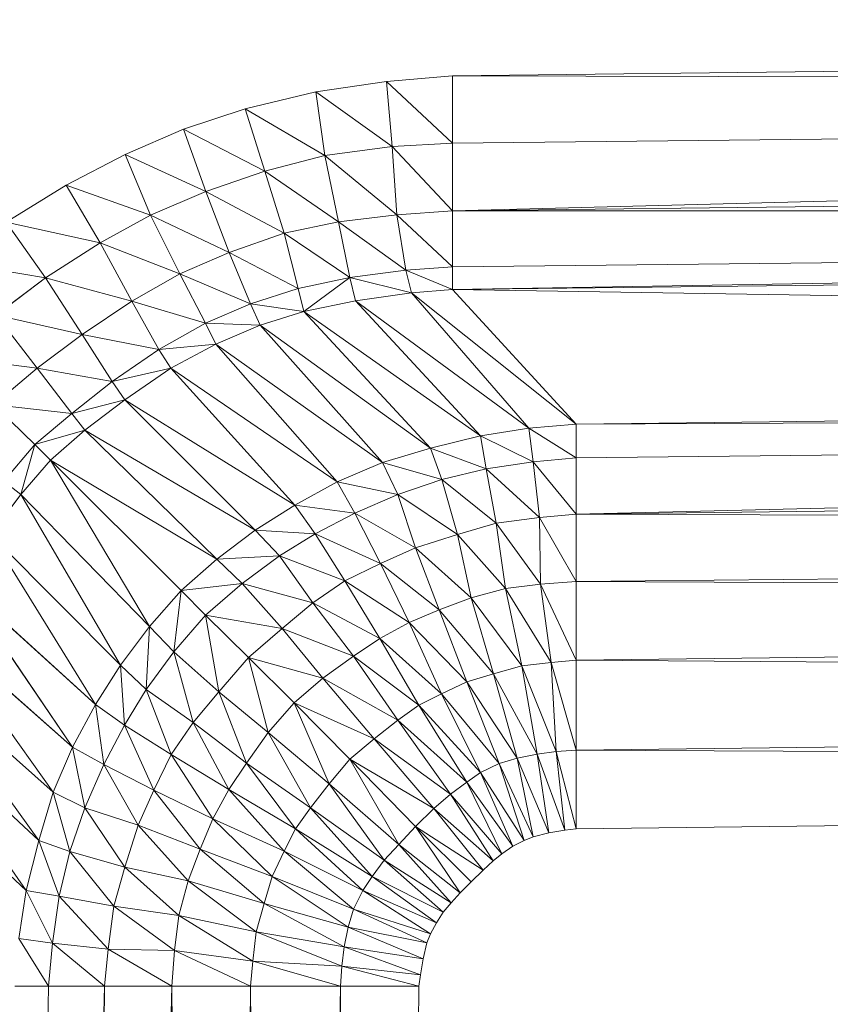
# Model space of a CAD drawing. Header units: metres. Extents: x 391.1 to 427.5, y 12.7 to 29.9.
# Tile 120 of 252: x 408.2213 to 408.2699, y 21.5667 to 21.6257. Entities that reach past the tile are written whole.
import ezdxf

# ---------------------------------------------------------------- set-up
doc = ezdxf.new("R2010")
doc.units = ezdxf.units.M
doc.layers.add('02_MOBILIARIO', color=7, linetype='Continuous', lineweight=18)

# ---------------------------------------------------------------- blocks, each defined once
blk = doc.blocks.new('Family - Plats de dutxa PS-1-153387-01_CLI_AIRE_PS1')
at = {"layer": '02_MOBILIARIO', "color": 253, "true_color": 0xaaaaaa}
for p, q in [((0.115559, 0.74189), (0.409997, 0.745261)), ((0.409997, 0.745261), (0.115559, 0.74189)), ((0.107344, 0.740939), (0.111586, 0.741555)), ((0.107344, 0.740939), (0.111586, 0.741555)), ((0.111586, 0.741555), (0.115559, 0.74189)), ((0.111586, 0.741555), (0.115559, 0.74189)), ((0.115559, 0.737845), (0.111586, 0.741555)), ((0.111928, 0.737659), (0.111586, 0.741555)), ((0.111586, 0.741555), (0.115559, 0.737845)), ((0.111586, 0.741555), (0.111928, 0.737659)), ((0.115559, 0.74189), (0.115559, 0.737845)), ((0.409997, 0.741216), (0.115559, 0.74189)), ((0.115559, 0.737845), (0.115559, 0.74189)), ((0.115559, 0.74189), (0.409997, 0.741216)), ((0.103103, 0.739914), (0.107344, 0.740939)), ((0.103103, 0.739914), (0.107344, 0.740939)), ((0.111928, 0.737659), (0.107344, 0.740939)), ((0.107891, 0.737112), (0.107344, 0.740939)), ((0.107344, 0.740939), (0.111928, 0.737659)), ((0.107344, 0.740939), (0.107891, 0.737112)), ((0.409997, 0.741216), (0.115559, 0.737845)), ((0.409997, 0.741216), (0.115559, 0.7338)), ((0.409997, 0.741216), (0.115559, 0.737845)), ((0.115559, 0.7338), (0.409997, 0.741216)), ((0.099408, 0.738684), (0.103103, 0.739914)), ((0.099408, 0.738684), (0.103103, 0.739914)), ((0.103103, 0.739914), (0.104282, 0.73618)), ((0.107891, 0.737112), (0.103103, 0.739914)), ((0.104282, 0.73618), (0.103103, 0.739914)), ((0.103103, 0.739914), (0.107891, 0.737112)), ((0.095896, 0.737171), (0.099408, 0.738684)), ((0.095896, 0.737171), (0.099408, 0.738684)), ((0.104282, 0.73618), (0.099408, 0.738684)), ((0.100747, 0.734957), (0.099408, 0.738684)), ((0.099408, 0.738684), (0.104282, 0.73618)), ((0.099408, 0.738684), (0.100747, 0.734957)), ((0.115559, 0.737845), (0.111928, 0.737659)), ((0.111928, 0.737659), (0.115559, 0.737845)), ((0.115559, 0.737845), (0.115559, 0.7338)), ((0.115559, 0.7338), (0.115559, 0.737845)), ((0.111928, 0.737659), (0.107891, 0.737112)), ((0.107891, 0.737112), (0.111928, 0.737659)), ((0.111928, 0.737659), (0.112201, 0.733558)), ((0.115559, 0.7338), (0.111928, 0.737659)), ((0.112201, 0.733558), (0.111928, 0.737659)), ((0.111928, 0.737659), (0.115559, 0.7338)), ((0.092362, 0.735335), (0.095896, 0.737171)), ((0.092362, 0.735335), (0.095896, 0.737171)), ((0.100747, 0.734957), (0.095896, 0.737171)), ((0.097415, 0.733531), (0.095896, 0.737171)), ((0.095896, 0.737171), (0.100747, 0.734957)), ((0.095896, 0.737171), (0.097415, 0.733531)), ((0.107891, 0.737112), (0.104282, 0.73618)), ((0.104282, 0.73618), (0.107891, 0.737112)), ((0.112201, 0.733558), (0.107891, 0.737112)), ((0.108701, 0.733124), (0.107891, 0.737112)), ((0.107891, 0.737112), (0.112201, 0.733558)), ((0.107891, 0.737112), (0.108701, 0.733124)), ((0.115559, 0.7338), (0.409997, 0.737171)), ((0.115559, 0.7338), (0.409997, 0.737171)), ((0.100747, 0.734957), (0.104282, 0.73618)), ((0.104282, 0.73618), (0.100747, 0.734957)), ((0.104282, 0.73618), (0.105446, 0.732452)), ((0.108701, 0.733124), (0.104282, 0.73618)), ((0.105446, 0.732452), (0.104282, 0.73618)), ((0.104282, 0.73618), (0.108701, 0.733124)), ((0.088762, 0.733117), (0.092362, 0.735335)), ((0.088762, 0.733117), (0.092362, 0.735335)), ((0.092362, 0.735335), (0.094387, 0.731878)), ((0.097415, 0.733531), (0.092362, 0.735335)), ((0.094387, 0.731878), (0.092362, 0.735335)), ((0.092362, 0.735335), (0.097415, 0.733531)), ((0.097415, 0.733531), (0.100747, 0.734957)), ((0.100747, 0.734957), (0.097415, 0.733531)), ((0.105446, 0.732452), (0.100747, 0.734957)), ((0.10214, 0.73129), (0.100747, 0.734957)), ((0.100747, 0.734957), (0.105446, 0.732452)), ((0.100747, 0.734957), (0.10214, 0.73129)), ((0.112201, 0.733558), (0.115559, 0.7338)), ((0.115559, 0.7338), (0.112201, 0.733558)), ((0.115559, 0.7338), (0.115559, 0.730429)), ((0.409997, 0.7338), (0.115559, 0.730429)), ((0.409997, 0.7338), (0.115559, 0.7338)), ((0.115559, 0.730429), (0.115559, 0.7338)), ((0.115559, 0.7338), (0.409997, 0.7338)), ((0.409997, 0.7338), (0.115559, 0.729081)), ((0.409997, 0.7338), (0.115559, 0.730429)), ((0.115559, 0.729081), (0.409997, 0.7338)), ((0.094387, 0.731878), (0.088762, 0.733117)), ((0.09112, 0.729771), (0.088762, 0.733117)), ((0.088762, 0.733117), (0.094387, 0.731878)), ((0.088762, 0.733117), (0.09112, 0.729771)), ((0.094387, 0.731878), (0.097415, 0.733531)), ((0.097415, 0.733531), (0.094387, 0.731878)), ((0.097415, 0.733531), (0.099184, 0.730019)), ((0.10214, 0.73129), (0.097415, 0.733531)), ((0.099184, 0.730019), (0.097415, 0.733531)), ((0.097415, 0.733531), (0.10214, 0.73129)), ((0.105446, 0.732452), (0.108701, 0.733124)), ((0.108701, 0.733124), (0.105446, 0.732452)), ((0.108701, 0.733124), (0.112201, 0.733558)), ((0.112201, 0.733558), (0.108701, 0.733124)), ((0.112746, 0.730237), (0.108701, 0.733124)), ((0.109381, 0.729785), (0.108701, 0.733124)), ((0.108701, 0.733124), (0.112746, 0.730237)), ((0.108701, 0.733124), (0.109381, 0.729785)), ((0.115559, 0.730429), (0.112201, 0.733558)), ((0.112746, 0.730237), (0.112201, 0.733558)), ((0.112201, 0.733558), (0.115559, 0.730429)), ((0.112201, 0.733558), (0.112746, 0.730237)), ((0.09112, 0.729771), (0.094387, 0.731878)), ((0.094387, 0.731878), (0.09112, 0.729771)), ((0.094387, 0.731878), (0.096294, 0.728375)), ((0.099184, 0.730019), (0.094387, 0.731878)), ((0.096294, 0.728375), (0.094387, 0.731878)), ((0.094387, 0.731878), (0.099184, 0.730019)), ((0.10214, 0.73129), (0.105446, 0.732452)), ((0.105446, 0.732452), (0.10214, 0.73129)), ((0.109381, 0.729785), (0.105446, 0.732452)), ((0.106288, 0.72914), (0.105446, 0.732452)), ((0.105446, 0.732452), (0.109381, 0.729785)), ((0.105446, 0.732452), (0.106288, 0.72914)), ((0.115559, 0.729081), (0.409997, 0.732452)), ((0.115559, 0.729081), (0.409997, 0.732452)), ((0.099184, 0.730019), (0.10214, 0.73129)), ((0.10214, 0.73129), (0.099184, 0.730019)), ((0.106288, 0.72914), (0.10214, 0.73129)), ((0.103432, 0.728223), (0.10214, 0.73129)), ((0.10214, 0.73129), (0.106288, 0.72914)), ((0.10214, 0.73129), (0.103432, 0.728223)), ((0.09112, 0.729771), (0.085589, 0.730688)), ((0.085589, 0.730688), (0.09112, 0.729771)), ((0.112746, 0.730237), (0.109381, 0.729785)), ((0.109381, 0.729785), (0.112746, 0.730237)), ((0.115559, 0.730429), (0.112746, 0.730237)), ((0.112746, 0.730237), (0.115559, 0.730429)), ((0.115559, 0.729081), (0.112746, 0.730237)), ((0.113086, 0.728879), (0.112746, 0.730237)), ((0.112746, 0.730237), (0.115559, 0.729081)), ((0.112746, 0.730237), (0.113086, 0.728879)), ((0.115559, 0.730429), (0.115559, 0.729081)), ((0.115559, 0.729081), (0.115559, 0.730429)), ((0.09112, 0.729771), (0.088143, 0.72754)), ((0.088143, 0.72754), (0.09112, 0.729771)), ((0.096294, 0.728375), (0.09112, 0.729771)), ((0.093312, 0.726384), (0.09112, 0.729771)), ((0.09112, 0.729771), (0.096294, 0.728375)), ((0.09112, 0.729771), (0.093312, 0.726384)), ((0.096294, 0.728375), (0.099184, 0.730019)), ((0.099184, 0.730019), (0.096294, 0.728375)), ((0.103432, 0.728223), (0.099184, 0.730019)), ((0.100727, 0.727059), (0.099184, 0.730019)), ((0.099184, 0.730019), (0.103432, 0.728223)), ((0.099184, 0.730019), (0.100727, 0.727059)), ((0.109381, 0.729785), (0.106288, 0.72914)), ((0.109381, 0.729785), (0.106288, 0.72914)), ((0.106628, 0.727748), (0.109381, 0.729785)), ((0.109381, 0.729785), (0.106628, 0.727748)), ((0.113086, 0.728879), (0.109381, 0.729785)), ((0.109721, 0.728393), (0.109381, 0.729785)), ((0.109381, 0.729785), (0.113086, 0.728879)), ((0.109381, 0.729785), (0.109721, 0.728393)), ((0.106288, 0.72914), (0.103432, 0.728223)), ((0.103432, 0.728223), (0.106288, 0.72914)), ((0.106628, 0.727748), (0.106288, 0.72914)), ((0.106288, 0.72914), (0.106628, 0.727748)), ((0.115559, 0.729081), (0.113086, 0.728879)), ((0.113086, 0.728879), (0.115559, 0.729081)), ((0.409997, 0.724362), (0.115559, 0.729081)), ((0.122975, 0.720991), (0.115559, 0.729081)), ((0.115559, 0.729081), (0.409997, 0.724362)), ((0.115559, 0.729081), (0.122975, 0.720991)), ((0.093312, 0.726384), (0.096294, 0.728375)), ((0.096294, 0.728375), (0.093312, 0.726384)), ((0.100727, 0.727059), (0.096294, 0.728375)), ((0.097919, 0.725476), (0.096294, 0.728375)), ((0.096294, 0.728375), (0.100727, 0.727059)), ((0.096294, 0.728375), (0.097919, 0.725476)), ((0.106628, 0.727748), (0.109721, 0.728393)), ((0.106628, 0.727748), (0.109721, 0.728393)), ((0.113086, 0.728879), (0.109721, 0.728393)), ((0.109721, 0.728393), (0.113086, 0.728879)), ((0.120128, 0.720754), (0.109721, 0.728393)), ((0.117235, 0.720304), (0.109721, 0.728393)), ((0.109721, 0.728393), (0.120128, 0.720754)), ((0.109721, 0.728393), (0.117235, 0.720304)), ((0.122975, 0.720991), (0.113086, 0.728879)), ((0.120128, 0.720754), (0.113086, 0.728879)), ((0.113086, 0.728879), (0.122975, 0.720991)), ((0.113086, 0.728879), (0.120128, 0.720754)), ((0.103432, 0.728223), (0.100727, 0.727059)), ((0.100727, 0.727059), (0.103432, 0.728223)), ((0.106628, 0.727748), (0.103432, 0.728223)), ((0.10401, 0.726933), (0.103432, 0.728223)), ((0.103432, 0.728223), (0.106628, 0.727748)), ((0.103432, 0.728223), (0.10401, 0.726933)), ((0.106628, 0.727748), (0.10401, 0.726933)), ((0.10401, 0.726933), (0.106628, 0.727748)), ((0.117235, 0.720304), (0.106628, 0.727748)), ((0.11423, 0.719553), (0.106628, 0.727748)), ((0.106628, 0.727748), (0.117235, 0.720304)), ((0.106628, 0.727748), (0.11423, 0.719553)), ((0.088143, 0.72754), (0.090615, 0.724362)), ((0.093312, 0.726384), (0.088143, 0.72754)), ((0.090615, 0.724362), (0.088143, 0.72754)), ((0.088143, 0.72754), (0.093312, 0.726384)), ((0.100727, 0.727059), (0.097919, 0.725476)), ((0.097919, 0.725476), (0.100727, 0.727059)), ((0.100727, 0.727059), (0.101344, 0.725804)), ((0.10401, 0.726933), (0.100727, 0.727059)), ((0.101344, 0.725804), (0.100727, 0.727059)), ((0.100727, 0.727059), (0.10401, 0.726933)), ((0.10401, 0.726933), (0.101344, 0.725804)), ((0.101344, 0.725804), (0.10401, 0.726933)), ((0.11423, 0.719553), (0.10401, 0.726933)), ((0.111338, 0.71869), (0.10401, 0.726933)), ((0.10401, 0.726933), (0.11423, 0.719553)), ((0.10401, 0.726933), (0.111338, 0.71869)), ((0.090615, 0.724362), (0.093312, 0.726384)), ((0.093312, 0.726384), (0.090615, 0.724362)), ((0.097919, 0.725476), (0.093312, 0.726384)), ((0.095127, 0.723552), (0.093312, 0.726384)), ((0.093312, 0.726384), (0.097919, 0.725476)), ((0.093312, 0.726384), (0.095127, 0.723552)), ((0.097919, 0.725476), (0.095127, 0.723552)), ((0.095127, 0.723552), (0.097919, 0.725476)), ((0.101344, 0.725804), (0.097919, 0.725476)), ((0.097919, 0.725476), (0.101344, 0.725804)), ((0.098635, 0.724354), (0.097919, 0.725476)), ((0.097919, 0.725476), (0.098635, 0.724354)), ((0.101344, 0.725804), (0.098635, 0.724354)), ((0.098635, 0.724354), (0.101344, 0.725804)), ((0.111338, 0.71869), (0.101344, 0.725804)), ((0.108633, 0.717527), (0.101344, 0.725804)), ((0.101344, 0.725804), (0.111338, 0.71869)), ((0.101344, 0.725804), (0.108633, 0.717527)), ((0.090615, 0.724362), (0.085222, 0.725036)), ((0.085222, 0.725036), (0.090615, 0.724362)), ((0.088009, 0.722169), (0.090615, 0.724362)), ((0.090615, 0.724362), (0.088009, 0.722169)), ((0.090615, 0.724362), (0.092689, 0.721639)), ((0.095127, 0.723552), (0.090615, 0.724362)), ((0.092689, 0.721639), (0.090615, 0.724362)), ((0.090615, 0.724362), (0.095127, 0.723552)), ((0.098635, 0.724354), (0.095127, 0.723552)), ((0.095127, 0.723552), (0.098635, 0.724354)), ((0.098635, 0.724354), (0.095882, 0.72245)), ((0.095882, 0.72245), (0.098635, 0.724354)), ((0.108633, 0.717527), (0.098635, 0.724354)), ((0.106078, 0.716138), (0.098635, 0.724354)), ((0.098635, 0.724354), (0.108633, 0.717527)), ((0.098635, 0.724354), (0.106078, 0.716138)), ((0.409997, 0.724362), (0.122975, 0.720991)), ((0.122975, 0.720991), (0.409997, 0.724362)), ((0.095127, 0.723552), (0.092689, 0.721639)), ((0.092689, 0.721639), (0.095127, 0.723552)), ((0.095127, 0.723552), (0.095882, 0.72245)), ((0.095882, 0.72245), (0.095127, 0.723552)), ((0.095882, 0.72245), (0.092689, 0.721639)), ((0.092689, 0.721639), (0.095882, 0.72245)), ((0.095882, 0.72245), (0.093482, 0.720634)), ((0.093482, 0.720634), (0.095882, 0.72245)), ((0.106078, 0.716138), (0.095882, 0.72245)), ((0.103712, 0.714637), (0.095882, 0.72245)), ((0.095882, 0.72245), (0.106078, 0.716138)), ((0.095882, 0.72245), (0.103712, 0.714637)), ((0.092689, 0.721639), (0.088009, 0.722169)), ((0.09048, 0.719778), (0.088009, 0.722169)), ((0.088009, 0.722169), (0.092689, 0.721639)), ((0.088009, 0.722169), (0.09048, 0.719778)), ((0.409997, 0.722339), (0.122975, 0.718969)), ((0.409997, 0.722339), (0.122975, 0.720991)), ((0.122975, 0.720991), (0.409997, 0.722339)), ((0.409997, 0.722339), (0.122975, 0.715598)), ((0.409997, 0.722339), (0.122975, 0.718969)), ((0.122975, 0.715598), (0.409997, 0.722339)), ((0.092689, 0.721639), (0.09048, 0.719778)), ((0.09048, 0.719778), (0.092689, 0.721639)), ((0.093482, 0.720634), (0.092689, 0.721639)), ((0.092689, 0.721639), (0.093482, 0.720634)), ((0.120128, 0.720754), (0.117235, 0.720304)), ((0.117235, 0.720304), (0.120128, 0.720754)), ((0.122975, 0.720991), (0.120128, 0.720754)), ((0.120128, 0.720754), (0.122975, 0.720991)), ((0.122975, 0.718969), (0.120128, 0.720754)), ((0.120391, 0.718728), (0.120128, 0.720754)), ((0.120128, 0.720754), (0.122975, 0.718969)), ((0.120128, 0.720754), (0.120391, 0.718728)), ((0.122975, 0.718969), (0.122975, 0.720991)), ((0.122975, 0.720991), (0.122975, 0.718969)), ((0.093482, 0.720634), (0.09048, 0.719778)), ((0.09048, 0.719778), (0.093482, 0.720634)), ((0.093482, 0.720634), (0.091424, 0.718834)), ((0.091424, 0.718834), (0.093482, 0.720634)), ((0.103712, 0.714637), (0.093482, 0.720634)), ((0.101401, 0.712901), (0.093482, 0.720634)), ((0.093482, 0.720634), (0.103712, 0.714637)), ((0.093482, 0.720634), (0.101401, 0.712901)), ((0.117235, 0.720304), (0.11423, 0.719553)), ((0.11423, 0.719553), (0.117235, 0.720304)), ((0.120391, 0.718728), (0.117235, 0.720304)), ((0.117573, 0.718315), (0.117235, 0.720304)), ((0.117235, 0.720304), (0.120391, 0.718728)), ((0.117235, 0.720304), (0.117573, 0.718315)), ((0.09048, 0.719778), (0.088619, 0.717569)), ((0.088619, 0.717569), (0.09048, 0.719778)), ((0.09048, 0.719778), (0.089624, 0.716775)), ((0.089624, 0.716775), (0.09048, 0.719778)), ((0.091424, 0.718834), (0.09048, 0.719778)), ((0.09048, 0.719778), (0.091424, 0.718834)), ((0.11423, 0.719553), (0.111338, 0.71869)), ((0.111338, 0.71869), (0.11423, 0.719553)), ((0.117573, 0.718315), (0.11423, 0.719553)), ((0.114906, 0.717677), (0.11423, 0.719553)), ((0.11423, 0.719553), (0.117573, 0.718315)), ((0.11423, 0.719553), (0.114906, 0.717677)), ((0.120391, 0.718728), (0.122975, 0.718969)), ((0.122975, 0.718969), (0.120391, 0.718728)), ((0.122975, 0.718969), (0.122975, 0.715598)), ((0.122975, 0.715598), (0.122975, 0.718969)), ((0.122975, 0.715598), (0.409997, 0.718969)), ((0.122975, 0.715598), (0.409997, 0.718969)), ((0.091424, 0.718834), (0.089624, 0.716775)), ((0.089624, 0.716775), (0.091424, 0.718834)), ((0.101401, 0.712901), (0.091424, 0.718834)), ((0.099255, 0.711018), (0.091424, 0.718834)), ((0.091424, 0.718834), (0.101401, 0.712901)), ((0.091424, 0.718834), (0.099255, 0.711018)), ((0.091424, 0.718834), (0.097357, 0.708856)), ((0.097357, 0.708856), (0.091424, 0.718834)), ((0.111338, 0.71869), (0.108633, 0.717527)), ((0.108633, 0.717527), (0.111338, 0.71869)), ((0.114906, 0.717677), (0.111338, 0.71869)), ((0.112277, 0.716776), (0.111338, 0.71869)), ((0.111338, 0.71869), (0.114906, 0.717677)), ((0.111338, 0.71869), (0.112277, 0.716776)), ((0.114906, 0.717677), (0.117573, 0.718315)), ((0.117573, 0.718315), (0.114906, 0.717677)), ((0.117573, 0.718315), (0.120391, 0.718728)), ((0.120391, 0.718728), (0.117573, 0.718315)), ((0.117573, 0.718315), (0.118175, 0.71505)), ((0.120767, 0.715387), (0.117573, 0.718315)), ((0.118175, 0.71505), (0.117573, 0.718315)), ((0.117573, 0.718315), (0.120767, 0.715387)), ((0.122975, 0.715598), (0.120391, 0.718728)), ((0.120767, 0.715387), (0.120391, 0.718728)), ((0.120391, 0.718728), (0.122975, 0.715598)), ((0.120391, 0.718728), (0.120767, 0.715387)), ((0.088619, 0.717569), (0.089624, 0.716775)), ((0.089624, 0.716775), (0.088619, 0.717569)), ((0.108633, 0.717527), (0.106078, 0.716138)), ((0.106078, 0.716138), (0.108633, 0.717527)), ((0.112277, 0.716776), (0.108633, 0.717527)), ((0.109685, 0.71565), (0.108633, 0.717527)), ((0.108633, 0.717527), (0.112277, 0.716776)), ((0.108633, 0.717527), (0.109685, 0.71565)), ((0.112277, 0.716776), (0.114906, 0.717677)), ((0.114906, 0.717677), (0.112277, 0.716776)), ((0.118175, 0.71505), (0.114906, 0.717677)), ((0.115842, 0.71437), (0.114906, 0.717677)), ((0.114906, 0.717677), (0.118175, 0.71505)), ((0.114906, 0.717677), (0.115842, 0.71437)), ((0.089624, 0.716775), (0.087807, 0.714376)), ((0.087807, 0.714376), (0.089624, 0.716775)), ((0.089624, 0.716775), (0.097357, 0.708856)), ((0.089624, 0.716775), (0.095621, 0.706546)), ((0.095621, 0.706546), (0.089624, 0.716775)), ((0.097357, 0.708856), (0.089624, 0.716775)), ((0.109685, 0.71565), (0.112277, 0.716776)), ((0.112277, 0.716776), (0.109685, 0.71565)), ((0.115842, 0.71437), (0.112277, 0.716776)), ((0.113325, 0.713582), (0.112277, 0.716776)), ((0.112277, 0.716776), (0.115842, 0.71437)), ((0.112277, 0.716776), (0.113325, 0.713582)), ((0.106078, 0.716138), (0.103712, 0.714637)), ((0.103712, 0.714637), (0.106078, 0.716138)), ((0.109685, 0.71565), (0.106078, 0.716138)), ((0.107314, 0.714408), (0.106078, 0.716138)), ((0.106078, 0.716138), (0.109685, 0.71565)), ((0.106078, 0.716138), (0.107314, 0.714408)), ((0.107314, 0.714408), (0.109685, 0.71565)), ((0.109685, 0.71565), (0.107314, 0.714408)), ((0.113325, 0.713582), (0.109685, 0.71565)), ((0.111221, 0.712644), (0.109685, 0.71565)), ((0.109685, 0.71565), (0.113325, 0.713582)), ((0.109685, 0.71565), (0.111221, 0.712644)), ((0.120767, 0.715387), (0.118175, 0.71505)), ((0.118175, 0.71505), (0.120767, 0.715387)), ((0.122975, 0.715598), (0.120767, 0.715387)), ((0.120767, 0.715387), (0.122975, 0.715598)), ((0.122975, 0.711553), (0.120767, 0.715387)), ((0.120838, 0.711395), (0.120767, 0.715387)), ((0.120767, 0.715387), (0.122975, 0.711553)), ((0.120767, 0.715387), (0.120838, 0.711395)), ((0.122975, 0.715598), (0.122975, 0.711553)), ((0.409997, 0.714444), (0.122975, 0.715598)), ((0.122975, 0.711553), (0.122975, 0.715598)), ((0.122975, 0.715598), (0.409997, 0.714444)), ((0.118175, 0.71505), (0.115842, 0.71437)), ((0.115842, 0.71437), (0.118175, 0.71505)), ((0.118175, 0.71505), (0.118734, 0.711132)), ((0.120838, 0.711395), (0.118175, 0.71505)), ((0.118734, 0.711132), (0.118175, 0.71505)), ((0.118175, 0.71505), (0.120838, 0.711395)), ((0.087807, 0.714376), (0.095621, 0.706546)), ((0.087807, 0.714376), (0.09412, 0.704179)), ((0.09412, 0.704179), (0.087807, 0.714376)), ((0.095621, 0.706546), (0.087807, 0.714376)), ((0.103712, 0.714637), (0.101401, 0.712901)), ((0.101401, 0.712901), (0.103712, 0.714637)), ((0.107314, 0.714408), (0.103712, 0.714637)), ((0.105173, 0.713095), (0.103712, 0.714637)), ((0.103712, 0.714637), (0.107314, 0.714408)), ((0.103712, 0.714637), (0.105173, 0.713095)), ((0.105173, 0.713095), (0.107314, 0.714408)), ((0.107314, 0.714408), (0.105173, 0.713095)), ((0.111221, 0.712644), (0.107314, 0.714408)), ((0.10908, 0.711593), (0.107314, 0.714408)), ((0.107314, 0.714408), (0.111221, 0.712644)), ((0.107314, 0.714408), (0.10908, 0.711593)), ((0.113325, 0.713582), (0.115842, 0.71437)), ((0.115842, 0.71437), (0.113325, 0.713582)), ((0.118734, 0.711132), (0.115842, 0.71437)), ((0.116668, 0.710569), (0.115842, 0.71437)), ((0.115842, 0.71437), (0.118734, 0.711132)), ((0.115842, 0.71437), (0.116668, 0.710569)), ((0.409997, 0.714444), (0.122975, 0.711553)), ((0.122975, 0.711553), (0.409997, 0.714444)), ((0.113325, 0.713582), (0.111221, 0.712644)), ((0.111221, 0.712644), (0.113325, 0.713582)), ((0.116668, 0.710569), (0.113325, 0.713582)), ((0.114752, 0.709856), (0.113325, 0.713582)), ((0.113325, 0.713582), (0.116668, 0.710569)), ((0.113325, 0.713582), (0.114752, 0.709856)), ((0.105173, 0.713095), (0.101401, 0.712901)), ((0.101401, 0.712901), (0.105173, 0.713095)), ((0.102919, 0.711443), (0.105173, 0.713095)), ((0.105173, 0.713095), (0.102919, 0.711443)), ((0.10908, 0.711593), (0.105173, 0.713095)), ((0.107164, 0.71028), (0.105173, 0.713095)), ((0.105173, 0.713095), (0.10908, 0.711593)), ((0.105173, 0.713095), (0.107164, 0.71028)), ((0.101401, 0.712901), (0.099255, 0.711018)), ((0.099255, 0.711018), (0.101401, 0.712901)), ((0.102919, 0.711443), (0.101401, 0.712901)), ((0.101401, 0.712901), (0.102919, 0.711443)), ((0.111221, 0.712644), (0.10908, 0.711593)), ((0.10908, 0.711593), (0.111221, 0.712644)), ((0.114752, 0.709856), (0.111221, 0.712644)), ((0.112949, 0.709105), (0.111221, 0.712644)), ((0.111221, 0.712644), (0.114752, 0.709856)), ((0.111221, 0.712644), (0.112949, 0.709105)), ((0.085903, 0.711623), (0.09412, 0.704179)), ((0.085903, 0.711623), (0.092731, 0.701625)), ((0.092731, 0.701625), (0.085903, 0.711623)), ((0.09412, 0.704179), (0.085903, 0.711623)), ((0.102919, 0.711443), (0.099255, 0.711018)), ((0.099255, 0.711018), (0.102919, 0.711443)), ((0.100727, 0.70953), (0.102919, 0.711443)), ((0.102919, 0.711443), (0.100727, 0.70953)), ((0.107164, 0.71028), (0.102919, 0.711443)), ((0.105323, 0.708741), (0.102919, 0.711443)), ((0.102919, 0.711443), (0.107164, 0.71028)), ((0.102919, 0.711443), (0.105323, 0.708741)), ((0.10908, 0.711593), (0.107164, 0.71028)), ((0.107164, 0.71028), (0.10908, 0.711593)), ((0.112949, 0.709105), (0.10908, 0.711593)), ((0.111184, 0.70813), (0.10908, 0.711593)), ((0.10908, 0.711593), (0.112949, 0.709105)), ((0.10908, 0.711593), (0.111184, 0.70813)), ((0.120838, 0.711395), (0.118734, 0.711132)), ((0.118734, 0.711132), (0.120838, 0.711395)), ((0.122975, 0.711553), (0.120838, 0.711395)), ((0.120838, 0.711395), (0.122975, 0.711553)), ((0.122975, 0.706834), (0.120838, 0.711395)), ((0.121477, 0.706692), (0.120838, 0.711395)), ((0.120838, 0.711395), (0.122975, 0.706834)), ((0.120838, 0.711395), (0.121477, 0.706692)), ((0.409997, 0.710205), (0.122975, 0.711553)), ((0.122975, 0.706834), (0.122975, 0.711553)), ((0.122975, 0.711553), (0.409997, 0.710205)), ((0.122975, 0.711553), (0.122975, 0.706834)), ((0.099255, 0.711018), (0.097357, 0.708856)), ((0.097357, 0.708856), (0.099255, 0.711018)), ((0.099255, 0.711018), (0.098815, 0.707339)), ((0.098815, 0.707339), (0.099255, 0.711018)), ((0.100727, 0.70953), (0.099255, 0.711018)), ((0.099255, 0.711018), (0.100727, 0.70953)), ((0.118734, 0.711132), (0.116668, 0.710569)), ((0.116668, 0.710569), (0.118734, 0.711132)), ((0.121477, 0.706692), (0.118734, 0.711132)), ((0.119711, 0.706505), (0.118734, 0.711132)), ((0.118734, 0.711132), (0.121477, 0.706692)), ((0.118734, 0.711132), (0.119711, 0.706505)), ((0.107164, 0.71028), (0.105323, 0.708741)), ((0.105323, 0.708741), (0.107164, 0.71028)), ((0.111184, 0.70813), (0.107164, 0.71028)), ((0.109606, 0.707079), (0.107164, 0.71028)), ((0.107164, 0.71028), (0.111184, 0.70813)), ((0.107164, 0.71028), (0.109606, 0.707079)), ((0.114752, 0.709856), (0.116668, 0.710569)), ((0.116668, 0.710569), (0.114752, 0.709856)), ((0.116668, 0.710569), (0.11802, 0.706017)), ((0.119711, 0.706505), (0.116668, 0.710569)), ((0.11802, 0.706017), (0.116668, 0.710569)), ((0.116668, 0.710569), (0.119711, 0.706505)), ((0.409997, 0.710205), (0.122975, 0.706834)), ((0.122975, 0.706834), (0.409997, 0.710205)), ((0.098815, 0.707339), (0.100727, 0.70953)), ((0.100727, 0.70953), (0.098815, 0.707339)), ((0.105323, 0.708741), (0.100727, 0.70953)), ((0.103297, 0.707003), (0.100727, 0.70953)), ((0.100727, 0.70953), (0.105323, 0.708741)), ((0.100727, 0.70953), (0.103297, 0.707003)), ((0.100727, 0.70953), (0.101517, 0.704934)), ((0.101517, 0.704934), (0.100727, 0.70953)), ((0.112949, 0.709105), (0.114752, 0.709856)), ((0.114752, 0.709856), (0.112949, 0.709105)), ((0.11802, 0.706017), (0.114752, 0.709856)), ((0.116405, 0.705529), (0.114752, 0.709856)), ((0.114752, 0.709856), (0.11802, 0.706017)), ((0.114752, 0.709856), (0.116405, 0.705529)), ((0.084454, 0.708914), (0.092731, 0.701625)), ((0.084454, 0.708914), (0.091568, 0.69892)), ((0.091568, 0.69892), (0.084454, 0.708914)), ((0.092731, 0.701625), (0.084454, 0.708914)), ((0.097357, 0.708856), (0.095621, 0.706546)), ((0.095621, 0.706546), (0.097357, 0.708856)), ((0.097357, 0.708856), (0.097163, 0.705085)), ((0.097163, 0.705085), (0.097357, 0.708856)), ((0.097357, 0.708856), (0.098815, 0.707339)), ((0.098815, 0.707339), (0.097357, 0.708856)), ((0.111184, 0.70813), (0.112949, 0.709105)), ((0.112949, 0.709105), (0.111184, 0.70813)), ((0.116405, 0.705529), (0.112949, 0.709105)), ((0.114885, 0.704811), (0.112949, 0.709105)), ((0.112949, 0.709105), (0.116405, 0.705529)), ((0.112949, 0.709105), (0.114885, 0.704811)), ((0.105323, 0.708741), (0.103297, 0.707003)), ((0.103297, 0.707003), (0.105323, 0.708741)), ((0.105323, 0.708741), (0.107765, 0.705765)), ((0.109606, 0.707079), (0.105323, 0.708741)), ((0.107765, 0.705765), (0.105323, 0.708741)), ((0.105323, 0.708741), (0.109606, 0.707079)), ((0.109606, 0.707079), (0.111184, 0.70813)), ((0.111184, 0.70813), (0.109606, 0.707079)), ((0.114885, 0.704811), (0.111184, 0.70813)), ((0.113536, 0.704137), (0.111184, 0.70813)), ((0.111184, 0.70813), (0.114885, 0.704811)), ((0.111184, 0.70813), (0.113536, 0.704137)), ((0.097163, 0.705085), (0.098815, 0.707339)), ((0.098815, 0.707339), (0.097163, 0.705085)), ((0.098815, 0.707339), (0.101517, 0.704934)), ((0.098815, 0.707339), (0.099978, 0.703094)), ((0.099978, 0.703094), (0.098815, 0.707339)), ((0.101517, 0.704934), (0.098815, 0.707339)), ((0.107765, 0.705765), (0.109606, 0.707079)), ((0.109606, 0.707079), (0.107765, 0.705765)), ((0.113536, 0.704137), (0.109606, 0.707079)), ((0.112273, 0.70324), (0.109606, 0.707079)), ((0.109606, 0.707079), (0.113536, 0.704137)), ((0.109606, 0.707079), (0.112273, 0.70324)), ((0.095621, 0.706546), (0.09412, 0.704179)), ((0.09412, 0.704179), (0.095621, 0.706546)), ((0.095621, 0.706546), (0.097163, 0.705085)), ((0.095621, 0.706546), (0.09585, 0.702943)), ((0.09585, 0.702943), (0.095621, 0.706546)), ((0.097163, 0.705085), (0.095621, 0.706546)), ((0.103297, 0.707003), (0.101517, 0.704934)), ((0.101517, 0.704934), (0.103297, 0.707003)), ((0.107765, 0.705765), (0.103297, 0.707003)), ((0.106053, 0.704275), (0.103297, 0.707003)), ((0.103297, 0.707003), (0.107765, 0.705765)), ((0.103297, 0.707003), (0.106053, 0.704275)), ((0.103297, 0.707003), (0.104493, 0.702493)), ((0.104493, 0.702493), (0.103297, 0.707003)), ((0.11802, 0.706017), (0.119711, 0.706505)), ((0.119711, 0.706505), (0.11802, 0.706017)), ((0.119711, 0.706505), (0.121477, 0.706692)), ((0.121477, 0.706692), (0.119711, 0.706505)), ((0.121777, 0.701357), (0.119711, 0.706505)), ((0.120627, 0.701205), (0.119711, 0.706505)), ((0.119711, 0.706505), (0.121777, 0.701357)), ((0.119711, 0.706505), (0.120627, 0.701205)), ((0.121477, 0.706692), (0.122975, 0.706834)), ((0.122975, 0.706834), (0.121477, 0.706692)), ((0.122975, 0.701441), (0.121477, 0.706692)), ((0.121777, 0.701357), (0.121477, 0.706692)), ((0.121477, 0.706692), (0.122975, 0.701441)), ((0.121477, 0.706692), (0.121777, 0.701357)), ((0.122975, 0.706834), (0.122975, 0.701441)), ((0.409997, 0.704811), (0.122975, 0.706834)), ((0.122975, 0.701441), (0.122975, 0.706834)), ((0.122975, 0.706834), (0.409997, 0.704811)), ((0.083325, 0.706248), (0.091568, 0.69892)), ((0.083325, 0.706248), (0.090705, 0.696028)), ((0.090705, 0.696028), (0.083325, 0.706248)), ((0.091568, 0.69892), (0.083325, 0.706248)), ((0.11802, 0.706017), (0.116405, 0.705529)), ((0.116405, 0.705529), (0.11802, 0.706017)), ((0.120627, 0.701205), (0.11802, 0.706017)), ((0.119433, 0.700966), (0.11802, 0.706017)), ((0.11802, 0.706017), (0.120627, 0.701205)), ((0.11802, 0.706017), (0.119433, 0.700966)), ((0.106053, 0.704275), (0.107765, 0.705765)), ((0.107765, 0.705765), (0.106053, 0.704275)), ((0.112273, 0.70324), (0.107765, 0.705765)), ((0.11084, 0.702115), (0.107765, 0.705765)), ((0.107765, 0.705765), (0.112273, 0.70324)), ((0.107765, 0.705765), (0.11084, 0.702115)), ((0.116405, 0.705529), (0.114885, 0.704811)), ((0.114885, 0.704811), (0.116405, 0.705529)), ((0.119433, 0.700966), (0.116405, 0.705529)), ((0.118359, 0.700646), (0.116405, 0.705529)), ((0.116405, 0.705529), (0.119433, 0.700966)), ((0.116405, 0.705529), (0.118359, 0.700646)), ((0.09585, 0.702943), (0.097163, 0.705085)), ((0.097163, 0.705085), (0.09585, 0.702943)), ((0.097163, 0.705085), (0.099978, 0.703094)), ((0.097163, 0.705085), (0.098664, 0.701178)), ((0.098664, 0.701178), (0.097163, 0.705085)), ((0.099978, 0.703094), (0.097163, 0.705085)), ((0.101517, 0.704934), (0.099978, 0.703094)), ((0.099978, 0.703094), (0.101517, 0.704934)), ((0.101517, 0.704934), (0.104493, 0.702493)), ((0.101517, 0.704934), (0.103179, 0.700652)), ((0.103179, 0.700652), (0.101517, 0.704934)), ((0.104493, 0.702493), (0.101517, 0.704934)), ((0.114885, 0.704811), (0.113536, 0.704137)), ((0.113536, 0.704137), (0.114885, 0.704811)), ((0.118359, 0.700646), (0.114885, 0.704811)), ((0.117241, 0.700099), (0.114885, 0.704811)), ((0.114885, 0.704811), (0.118359, 0.700646)), ((0.114885, 0.704811), (0.117241, 0.700099)), ((0.409997, 0.704811), (0.122975, 0.701441)), ((0.122975, 0.701441), (0.409997, 0.704811)), ((0.09412, 0.704179), (0.092731, 0.701625)), ((0.092731, 0.701625), (0.09412, 0.704179)), ((0.09412, 0.704179), (0.09585, 0.702943)), ((0.09412, 0.704179), (0.094608, 0.700573)), ((0.094608, 0.700573), (0.09412, 0.704179)), ((0.09585, 0.702943), (0.09412, 0.704179)), ((0.106053, 0.704275), (0.104493, 0.702493)), ((0.104493, 0.702493), (0.106053, 0.704275)), ((0.11084, 0.702115), (0.106053, 0.704275)), ((0.10939, 0.700904), (0.106053, 0.704275)), ((0.106053, 0.704275), (0.11084, 0.702115)), ((0.106053, 0.704275), (0.10939, 0.700904)), ((0.106053, 0.704275), (0.108143, 0.699418)), ((0.108143, 0.699418), (0.106053, 0.704275)), ((0.113536, 0.704137), (0.112273, 0.70324)), ((0.112273, 0.70324), (0.113536, 0.704137)), ((0.117241, 0.700099), (0.113536, 0.704137)), ((0.116405, 0.699521), (0.113536, 0.704137)), ((0.113536, 0.704137), (0.117241, 0.700099)), ((0.113536, 0.704137), (0.116405, 0.699521)), ((0.08251, 0.70363), (0.090705, 0.696028)), ((0.08251, 0.70363), (0.089954, 0.693022)), ((0.089954, 0.693022), (0.08251, 0.70363)), ((0.090705, 0.696028), (0.08251, 0.70363)), ((0.094608, 0.700573), (0.09585, 0.702943)), ((0.09585, 0.702943), (0.094608, 0.700573)), ((0.098664, 0.701178), (0.09585, 0.702943)), ((0.09585, 0.702943), (0.098664, 0.701178)), ((0.09585, 0.702943), (0.097614, 0.699037)), ((0.097614, 0.699037), (0.09585, 0.702943)), ((0.099978, 0.703094), (0.098664, 0.701178)), ((0.098664, 0.701178), (0.099978, 0.703094)), ((0.103179, 0.700652), (0.099978, 0.703094)), ((0.099978, 0.703094), (0.103179, 0.700652)), ((0.099978, 0.703094), (0.102128, 0.699074)), ((0.102128, 0.699074), (0.099978, 0.703094)), ((0.112273, 0.70324), (0.11084, 0.702115)), ((0.11084, 0.702115), (0.112273, 0.70324)), ((0.112273, 0.70324), (0.115428, 0.698808)), ((0.116405, 0.699521), (0.112273, 0.70324)), ((0.115428, 0.698808), (0.112273, 0.70324)), ((0.112273, 0.70324), (0.116405, 0.699521)), ((0.104493, 0.702493), (0.103179, 0.700652)), ((0.103179, 0.700652), (0.104493, 0.702493)), ((0.104493, 0.702493), (0.108143, 0.699418)), ((0.104493, 0.702493), (0.107018, 0.697985)), ((0.107018, 0.697985), (0.104493, 0.702493)), ((0.108143, 0.699418), (0.104493, 0.702493)), ((0.11084, 0.702115), (0.10939, 0.700904)), ((0.10939, 0.700904), (0.11084, 0.702115)), ((0.115428, 0.698808), (0.11084, 0.702115)), ((0.114422, 0.697934), (0.11084, 0.702115)), ((0.11084, 0.702115), (0.115428, 0.698808)), ((0.11084, 0.702115), (0.114422, 0.697934)), ((0.092731, 0.701625), (0.091568, 0.69892)), ((0.091568, 0.69892), (0.092731, 0.701625)), ((0.092731, 0.701625), (0.094608, 0.700573)), ((0.092731, 0.701625), (0.093482, 0.697981)), ((0.093482, 0.697981), (0.092731, 0.701625)), ((0.094608, 0.700573), (0.092731, 0.701625)), ((0.097614, 0.699037), (0.098664, 0.701178)), ((0.098664, 0.701178), (0.097614, 0.699037)), ((0.098664, 0.701178), (0.102128, 0.699074)), ((0.098664, 0.701178), (0.101152, 0.697309)), ((0.101152, 0.697309), (0.098664, 0.701178)), ((0.102128, 0.699074), (0.098664, 0.701178)), ((0.120627, 0.701205), (0.119433, 0.700966)), ((0.119433, 0.700966), (0.120627, 0.701205)), ((0.121777, 0.701357), (0.120627, 0.701205)), ((0.120627, 0.701205), (0.121777, 0.701357)), ((0.122297, 0.696631), (0.120627, 0.701205)), ((0.121343, 0.696479), (0.120627, 0.701205)), ((0.120627, 0.701205), (0.122297, 0.696631)), ((0.120627, 0.701205), (0.121343, 0.696479)), ((0.122975, 0.701441), (0.121777, 0.701357)), ((0.121777, 0.701357), (0.122975, 0.701441)), ((0.122975, 0.696721), (0.121777, 0.701357)), ((0.122297, 0.696631), (0.121777, 0.701357)), ((0.121777, 0.701357), (0.122975, 0.696721)), ((0.121777, 0.701357), (0.122297, 0.696631)), ((0.409997, 0.700092), (0.122975, 0.701441)), ((0.122975, 0.696721), (0.122975, 0.701441)), ((0.122975, 0.701441), (0.409997, 0.700092)), ((0.122975, 0.701441), (0.122975, 0.696721)), ((0.093482, 0.697981), (0.094608, 0.700573)), ((0.094608, 0.700573), (0.093482, 0.697981)), ((0.094608, 0.700573), (0.097614, 0.699037)), ((0.094608, 0.700573), (0.096675, 0.696933)), ((0.096675, 0.696933), (0.094608, 0.700573)), ((0.097614, 0.699037), (0.094608, 0.700573)), ((0.103179, 0.700652), (0.102128, 0.699074)), ((0.102128, 0.699074), (0.103179, 0.700652)), ((0.103179, 0.700652), (0.107018, 0.697985)), ((0.103179, 0.700652), (0.106121, 0.696721)), ((0.106121, 0.696721), (0.103179, 0.700652)), ((0.107018, 0.697985), (0.103179, 0.700652)), ((0.108143, 0.699418), (0.10939, 0.700904)), ((0.10939, 0.700904), (0.108143, 0.699418)), ((0.10939, 0.700904), (0.113322, 0.696868)), ((0.10939, 0.700904), (0.112328, 0.695784)), ((0.112328, 0.695784), (0.10939, 0.700904)), ((0.114422, 0.697934), (0.10939, 0.700904)), ((0.113322, 0.696868), (0.10939, 0.700904)), ((0.10939, 0.700904), (0.114422, 0.697934)), ((0.117241, 0.700099), (0.118359, 0.700646)), ((0.118359, 0.700646), (0.117241, 0.700099)), ((0.119433, 0.700966), (0.118359, 0.700646)), ((0.118359, 0.700646), (0.119433, 0.700966)), ((0.120388, 0.696241), (0.118359, 0.700646)), ((0.119845, 0.696024), (0.118359, 0.700646)), ((0.118359, 0.700646), (0.120388, 0.696241)), ((0.118359, 0.700646), (0.119845, 0.696024)), ((0.121343, 0.696479), (0.119433, 0.700966)), ((0.120388, 0.696241), (0.119433, 0.700966)), ((0.119433, 0.700966), (0.121343, 0.696479)), ((0.119433, 0.700966), (0.120388, 0.696241)), ((0.081865, 0.700537), (0.089954, 0.693022)), ((0.089954, 0.693022), (0.081865, 0.700537)), ((0.117241, 0.700099), (0.116405, 0.699521)), ((0.116405, 0.699521), (0.117241, 0.700099)), ((0.119845, 0.696024), (0.117241, 0.700099)), ((0.119173, 0.695677), (0.117241, 0.700099)), ((0.117241, 0.700099), (0.119845, 0.696024)), ((0.117241, 0.700099), (0.119173, 0.695677)), ((0.122975, 0.696721), (0.409997, 0.700092)), ((0.409997, 0.700092), (0.122975, 0.696721)), ((0.108143, 0.699418), (0.107018, 0.697985)), ((0.107018, 0.697985), (0.108143, 0.699418)), ((0.112328, 0.695784), (0.108143, 0.699418)), ((0.108143, 0.699418), (0.112328, 0.695784)), ((0.108143, 0.699418), (0.11145, 0.694829)), ((0.11145, 0.694829), (0.108143, 0.699418)), ((0.116405, 0.699521), (0.115428, 0.698808)), ((0.115428, 0.698808), (0.116405, 0.699521)), ((0.116405, 0.699521), (0.118521, 0.69522)), ((0.119173, 0.695677), (0.116405, 0.699521)), ((0.118521, 0.69522), (0.116405, 0.699521)), ((0.116405, 0.699521), (0.119173, 0.695677)), ((0.091568, 0.69892), (0.090705, 0.696028)), ((0.090705, 0.696028), (0.091568, 0.69892)), ((0.093482, 0.697981), (0.091568, 0.69892)), ((0.091568, 0.69892), (0.093482, 0.697981)), ((0.091568, 0.69892), (0.092581, 0.695351)), ((0.092581, 0.695351), (0.091568, 0.69892)), ((0.097614, 0.699037), (0.096675, 0.696933)), ((0.096675, 0.696933), (0.097614, 0.699037)), ((0.101152, 0.697309), (0.097614, 0.699037)), ((0.097614, 0.699037), (0.101152, 0.697309)), ((0.097614, 0.699037), (0.100402, 0.695505)), ((0.100402, 0.695505), (0.097614, 0.699037)), ((0.102128, 0.699074), (0.101152, 0.697309)), ((0.101152, 0.697309), (0.102128, 0.699074)), ((0.106121, 0.696721), (0.102128, 0.699074)), ((0.102128, 0.699074), (0.106121, 0.696721)), ((0.102128, 0.699074), (0.105446, 0.695373)), ((0.105446, 0.695373), (0.102128, 0.699074)), ((0.115428, 0.698808), (0.114422, 0.697934)), ((0.114422, 0.697934), (0.115428, 0.698808)), ((0.118521, 0.69522), (0.115428, 0.698808)), ((0.117982, 0.694799), (0.115428, 0.698808)), ((0.115428, 0.698808), (0.118521, 0.69522)), ((0.115428, 0.698808), (0.117982, 0.694799)), ((0.093482, 0.697981), (0.092581, 0.695351)), ((0.092581, 0.695351), (0.093482, 0.697981)), ((0.096675, 0.696933), (0.093482, 0.697981)), ((0.093482, 0.697981), (0.096675, 0.696933)), ((0.093482, 0.697981), (0.095887, 0.694416)), ((0.095887, 0.694416), (0.093482, 0.697981)), ((0.107018, 0.697985), (0.106121, 0.696721)), ((0.106121, 0.696721), (0.107018, 0.697985)), ((0.11145, 0.694829), (0.107018, 0.697985)), ((0.107018, 0.697985), (0.11145, 0.694829)), ((0.107018, 0.697985), (0.110737, 0.693853)), ((0.110737, 0.693853), (0.107018, 0.697985)), ((0.114422, 0.697934), (0.113322, 0.696868)), ((0.113322, 0.696868), (0.114422, 0.697934)), ((0.117982, 0.694799), (0.114422, 0.697934)), ((0.117397, 0.694244), (0.114422, 0.697934)), ((0.114422, 0.697934), (0.117982, 0.694799)), ((0.114422, 0.697934), (0.117397, 0.694244)), ((0.100402, 0.695505), (0.101152, 0.697309)), ((0.101152, 0.697309), (0.100402, 0.695505)), ((0.101152, 0.697309), (0.105446, 0.695373)), ((0.101152, 0.697309), (0.104729, 0.693853)), ((0.104729, 0.693853), (0.101152, 0.697309)), ((0.105446, 0.695373), (0.101152, 0.697309)), ((0.096675, 0.696933), (0.095887, 0.694416)), ((0.095887, 0.694416), (0.096675, 0.696933)), ((0.100402, 0.695505), (0.096675, 0.696933)), ((0.096675, 0.696933), (0.100402, 0.695505)), ((0.096675, 0.696933), (0.099689, 0.69359)), ((0.099689, 0.69359), (0.096675, 0.696933)), ((0.106121, 0.696721), (0.105446, 0.695373)), ((0.105446, 0.695373), (0.106121, 0.696721)), ((0.106121, 0.696721), (0.110737, 0.693853)), ((0.106121, 0.696721), (0.110159, 0.693016)), ((0.110159, 0.693016), (0.106121, 0.696721)), ((0.110737, 0.693853), (0.106121, 0.696721)), ((0.113322, 0.696868), (0.112328, 0.695784)), ((0.112328, 0.695784), (0.113322, 0.696868)), ((0.117397, 0.694244), (0.113322, 0.696868)), ((0.116662, 0.693539), (0.113322, 0.696868)), ((0.113322, 0.696868), (0.117397, 0.694244)), ((0.113322, 0.696868), (0.116662, 0.693539)), ((0.113322, 0.696868), (0.116017, 0.692878)), ((0.116017, 0.692878), (0.113322, 0.696868)), ((0.120388, 0.696241), (0.121343, 0.696479)), ((0.121343, 0.696479), (0.120388, 0.696241)), ((0.121343, 0.696479), (0.122297, 0.696631)), ((0.122297, 0.696631), (0.121343, 0.696479)), ((0.122297, 0.696631), (0.122975, 0.696721)), ((0.122975, 0.696721), (0.122297, 0.696631)), ((0.090705, 0.696028), (0.089954, 0.693022)), ((0.089954, 0.693022), (0.090705, 0.696028)), ((0.090705, 0.696028), (0.092581, 0.695351)), ((0.090705, 0.696028), (0.091943, 0.692684)), ((0.091943, 0.692684), (0.090705, 0.696028)), ((0.092581, 0.695351), (0.090705, 0.696028)), ((0.119173, 0.695677), (0.119845, 0.696024)), ((0.119845, 0.696024), (0.119173, 0.695677)), ((0.119845, 0.696024), (0.120388, 0.696241)), ((0.120388, 0.696241), (0.119845, 0.696024)), ((0.092581, 0.695351), (0.091943, 0.692684)), ((0.091943, 0.692684), (0.092581, 0.695351)), ((0.095887, 0.694416), (0.092581, 0.695351)), ((0.092581, 0.695351), (0.095887, 0.694416)), ((0.092581, 0.695351), (0.095208, 0.692083)), ((0.095208, 0.692083), (0.092581, 0.695351)), ((0.099689, 0.69359), (0.100402, 0.695505)), ((0.100402, 0.695505), (0.099689, 0.69359)), ((0.100402, 0.695505), (0.104729, 0.693853)), ((0.100402, 0.695505), (0.104241, 0.692237)), ((0.104241, 0.692237), (0.100402, 0.695505)), ((0.104729, 0.693853), (0.100402, 0.695505)), ((0.105446, 0.695373), (0.104729, 0.693853)), ((0.104729, 0.693853), (0.105446, 0.695373)), ((0.105446, 0.695373), (0.110159, 0.693016)), ((0.105446, 0.695373), (0.109611, 0.691899)), ((0.109611, 0.691899), (0.105446, 0.695373)), ((0.110159, 0.693016), (0.105446, 0.695373)), ((0.11145, 0.694829), (0.112328, 0.695784)), ((0.112328, 0.695784), (0.11145, 0.694829)), ((0.116017, 0.692878), (0.112328, 0.695784)), ((0.112328, 0.695784), (0.116017, 0.692878)), ((0.112328, 0.695784), (0.115478, 0.692278)), ((0.115478, 0.692278), (0.112328, 0.695784)), ((0.118521, 0.69522), (0.119173, 0.695677)), ((0.119173, 0.695677), (0.118521, 0.69522)), ((0.110737, 0.693853), (0.11145, 0.694829)), ((0.11145, 0.694829), (0.110737, 0.693853)), ((0.11145, 0.694829), (0.115478, 0.692278)), ((0.11145, 0.694829), (0.114998, 0.691722)), ((0.114998, 0.691722), (0.11145, 0.694829)), ((0.115478, 0.692278), (0.11145, 0.694829)), ((0.117397, 0.694244), (0.117982, 0.694799)), ((0.117982, 0.694799), (0.117397, 0.694244)), ((0.117982, 0.694799), (0.118521, 0.69522)), ((0.118521, 0.69522), (0.117982, 0.694799)), ((0.095887, 0.694416), (0.095208, 0.692083)), ((0.095208, 0.692083), (0.095887, 0.694416)), ((0.095887, 0.694416), (0.099689, 0.69359)), ((0.095887, 0.694416), (0.099126, 0.691524)), ((0.099126, 0.691524), (0.095887, 0.694416)), ((0.099689, 0.69359), (0.095887, 0.694416)), ((0.116662, 0.693539), (0.117397, 0.694244)), ((0.117397, 0.694244), (0.116662, 0.693539)), ((0.099126, 0.691524), (0.099689, 0.69359)), ((0.099689, 0.69359), (0.099126, 0.691524)), ((0.099689, 0.69359), (0.104241, 0.692237)), ((0.099689, 0.69359), (0.103753, 0.690547)), ((0.103753, 0.690547), (0.099689, 0.69359)), ((0.104241, 0.692237), (0.099689, 0.69359)), ((0.104729, 0.693853), (0.104241, 0.692237)), ((0.104241, 0.692237), (0.104729, 0.693853)), ((0.104729, 0.693853), (0.109611, 0.691899)), ((0.104729, 0.693853), (0.109291, 0.690825)), ((0.109291, 0.690825), (0.104729, 0.693853)), ((0.109611, 0.691899), (0.104729, 0.693853)), ((0.110159, 0.693016), (0.110737, 0.693853)), ((0.110737, 0.693853), (0.110159, 0.693016)), ((0.110737, 0.693853), (0.114998, 0.691722)), ((0.110737, 0.693853), (0.114581, 0.691085)), ((0.114581, 0.691085), (0.110737, 0.693853)), ((0.114998, 0.691722), (0.110737, 0.693853)), ((0.116017, 0.692878), (0.116662, 0.693539)), ((0.116662, 0.693539), (0.116017, 0.692878)), ((0.089954, 0.693022), (0.089504, 0.69013)), ((0.089504, 0.69013), (0.089954, 0.693022)), ((0.089954, 0.693022), (0.091943, 0.692684)), ((0.089954, 0.693022), (0.09153, 0.689867)), ((0.09153, 0.689867), (0.089954, 0.693022)), ((0.091943, 0.692684), (0.089954, 0.693022)), ((0.109611, 0.691899), (0.110159, 0.693016)), ((0.110159, 0.693016), (0.109611, 0.691899)), ((0.110159, 0.693016), (0.114581, 0.691085)), ((0.110159, 0.693016), (0.114234, 0.690412)), ((0.114234, 0.690412), (0.110159, 0.693016)), ((0.114581, 0.691085), (0.110159, 0.693016)), ((0.091943, 0.692684), (0.09153, 0.689867)), ((0.09153, 0.689867), (0.091943, 0.692684)), ((0.091943, 0.692684), (0.095208, 0.692083)), ((0.091943, 0.692684), (0.09487, 0.689491)), ((0.09487, 0.689491), (0.091943, 0.692684)), ((0.095208, 0.692083), (0.091943, 0.692684)), ((0.115478, 0.692278), (0.116017, 0.692878)), ((0.116017, 0.692878), (0.115478, 0.692278)), ((0.095208, 0.692083), (0.09487, 0.689491)), ((0.09487, 0.689491), (0.095208, 0.692083)), ((0.095208, 0.692083), (0.099126, 0.691524)), ((0.095208, 0.692083), (0.098863, 0.68942)), ((0.098863, 0.68942), (0.095208, 0.692083)), ((0.099126, 0.691524), (0.095208, 0.692083)), ((0.104241, 0.692237), (0.103753, 0.690547)), ((0.103753, 0.690547), (0.104241, 0.692237)), ((0.109291, 0.690825), (0.104241, 0.692237)), ((0.104241, 0.692237), (0.109291, 0.690825)), ((0.104241, 0.692237), (0.109053, 0.689631)), ((0.109053, 0.689631), (0.104241, 0.692237)), ((0.109611, 0.691899), (0.109291, 0.690825)), ((0.109291, 0.690825), (0.109611, 0.691899)), ((0.114234, 0.690412), (0.109611, 0.691899)), ((0.109611, 0.691899), (0.114234, 0.690412)), ((0.109611, 0.691899), (0.114017, 0.68987)), ((0.114017, 0.68987), (0.109611, 0.691899)), ((0.114581, 0.691085), (0.114998, 0.691722)), ((0.114998, 0.691722), (0.114581, 0.691085)), ((0.114998, 0.691722), (0.115478, 0.692278)), ((0.115478, 0.692278), (0.114998, 0.691722)), ((0.098863, 0.68942), (0.099126, 0.691524)), ((0.099126, 0.691524), (0.098863, 0.68942)), ((0.099126, 0.691524), (0.103753, 0.690547)), ((0.099126, 0.691524), (0.103566, 0.688781)), ((0.103566, 0.688781), (0.099126, 0.691524)), ((0.103753, 0.690547), (0.099126, 0.691524)), ((0.103753, 0.690547), (0.103566, 0.688781)), ((0.103566, 0.688781), (0.103753, 0.690547)), ((0.103753, 0.690547), (0.109053, 0.689631)), ((0.103753, 0.690547), (0.108901, 0.688481)), ((0.108901, 0.688481), (0.103753, 0.690547)), ((0.109053, 0.689631), (0.103753, 0.690547)), ((0.109291, 0.690825), (0.109053, 0.689631)), ((0.109053, 0.689631), (0.109291, 0.690825)), ((0.109291, 0.690825), (0.114017, 0.68987)), ((0.109291, 0.690825), (0.113779, 0.688915)), ((0.113779, 0.688915), (0.109291, 0.690825)), ((0.114017, 0.68987), (0.109291, 0.690825)), ((0.114234, 0.690412), (0.114581, 0.691085)), ((0.114581, 0.691085), (0.114234, 0.690412)), ((0.089504, 0.69013), (0.09153, 0.689867)), ((0.089504, 0.69013), (0.091289, 0.687283)), ((0.091289, 0.687283), (0.089504, 0.69013)), ((0.09153, 0.689867), (0.089504, 0.69013)), ((0.114017, 0.68987), (0.114234, 0.690412)), ((0.114234, 0.690412), (0.114017, 0.68987)), ((0.09153, 0.689867), (0.091289, 0.687283)), ((0.091289, 0.687283), (0.09153, 0.689867)), ((0.09153, 0.689867), (0.09487, 0.689491)), ((0.09153, 0.689867), (0.09466, 0.687283)), ((0.09466, 0.687283), (0.09153, 0.689867)), ((0.09487, 0.689491), (0.09153, 0.689867)), ((0.09487, 0.689491), (0.09466, 0.687283)), ((0.09466, 0.687283), (0.09487, 0.689491)), ((0.09487, 0.689491), (0.098863, 0.68942)), ((0.09487, 0.689491), (0.098705, 0.687283)), ((0.098705, 0.687283), (0.09487, 0.689491)), ((0.098863, 0.68942), (0.09487, 0.689491)), ((0.098705, 0.687283), (0.098863, 0.68942)), ((0.098863, 0.68942), (0.098705, 0.687283)), ((0.098863, 0.68942), (0.103566, 0.688781)), ((0.098863, 0.68942), (0.103424, 0.687283)), ((0.103424, 0.687283), (0.098863, 0.68942)), ((0.103566, 0.688781), (0.098863, 0.68942)), ((0.109053, 0.689631), (0.108901, 0.688481)), ((0.108901, 0.688481), (0.109053, 0.689631)), ((0.109053, 0.689631), (0.113779, 0.688915)), ((0.109053, 0.689631), (0.113627, 0.68796)), ((0.113627, 0.68796), (0.109053, 0.689631)), ((0.113779, 0.688915), (0.109053, 0.689631)), ((0.113779, 0.688915), (0.114017, 0.68987)), ((0.114017, 0.68987), (0.113779, 0.688915)), ((0.103566, 0.688781), (0.103424, 0.687283)), ((0.103424, 0.687283), (0.103566, 0.688781)), ((0.103566, 0.688781), (0.108901, 0.688481)), ((0.103566, 0.688781), (0.108817, 0.687283)), ((0.108817, 0.687283), (0.103566, 0.688781)), ((0.108901, 0.688481), (0.103566, 0.688781)), ((0.113627, 0.68796), (0.113779, 0.688915)), ((0.113779, 0.688915), (0.113627, 0.68796)), ((0.108901, 0.688481), (0.108817, 0.687283)), ((0.108817, 0.687283), (0.108901, 0.688481)), ((0.113627, 0.68796), (0.108901, 0.688481)), ((0.108901, 0.688481), (0.113627, 0.68796)), ((0.108901, 0.688481), (0.113536, 0.687283)), ((0.113536, 0.687283), (0.108901, 0.688481)), ((0.113536, 0.687283), (0.113627, 0.68796)), ((0.113627, 0.68796), (0.113536, 0.687283)), ((0.091289, 0.687283), (0.087918, 0.400261)), ((0.087918, 0.400261), (0.09466, 0.687283)), ((0.09466, 0.687283), (0.087918, 0.400261)), ((0.087918, 0.400261), (0.091289, 0.687283)), ((0.089267, 0.687283), (0.091289, 0.687283)), ((0.091289, 0.687283), (0.089267, 0.687283)), ((0.09466, 0.687283), (0.091289, 0.400261)), ((0.09466, 0.687283), (0.091289, 0.687283)), ((0.091289, 0.400261), (0.098705, 0.687283)), ((0.098705, 0.687283), (0.091289, 0.400261)), ((0.091289, 0.400261), (0.09466, 0.687283)), ((0.09466, 0.687283), (0.091289, 0.687283)), ((0.098705, 0.687283), (0.09466, 0.687283)), ((0.098705, 0.687283), (0.09466, 0.687283)), ((0.098705, 0.687283), (0.095334, 0.400261)), ((0.095334, 0.400261), (0.098705, 0.687283)), ((0.098705, 0.687283), (0.103424, 0.687283)), ((0.098705, 0.687283), (0.100053, 0.400261)), ((0.100053, 0.400261), (0.098705, 0.687283)), ((0.103424, 0.687283), (0.098705, 0.687283)), ((0.103424, 0.687283), (0.100053, 0.400261)), ((0.100053, 0.400261), (0.103424, 0.687283)), ((0.103424, 0.687283), (0.108817, 0.687283)), ((0.103424, 0.687283), (0.105446, 0.400261)), ((0.105446, 0.400261), (0.103424, 0.687283)), ((0.108817, 0.687283), (0.103424, 0.687283)), ((0.108817, 0.687283), (0.105446, 0.400261)), ((0.105446, 0.400261), (0.108817, 0.687283)), ((0.108817, 0.687283), (0.113536, 0.687283)), ((0.108817, 0.687283), (0.110165, 0.400261)), ((0.110165, 0.400261), (0.108817, 0.687283)), ((0.113536, 0.687283), (0.108817, 0.687283)), ((0.110165, 0.400261), (0.113536, 0.687283)), ((0.113536, 0.687283), (0.110165, 0.400261))]:
    blk.add_line(p, q, dxfattribs=at)
blk = doc.blocks.new('LONDR55-XX_ZZ-ARQ-CAA-M3D-Londres55_ifc-1-01_CLI_AIRE_PS1')
at = {"layer": '02_MOBILIARIO', "color": 253, "lineweight": 18, "true_color": 0xaaaaaa}
blk.add_blockref('Family - Plats de dutxa PS-1-153387-01_CLI_AIRE_PS1', (408.131716, 20.880476), dxfattribs=at)

msp = doc.modelspace()

# ---------------------------------------------------------------- block references
at = {"lineweight": 5}
msp.add_blockref('LONDR55-XX_ZZ-ARQ-CAA-M3D-Londres55_ifc-1-01_CLI_AIRE_PS1', (0, 0), dxfattribs=at)

doc.saveas('drawing.dxf')
